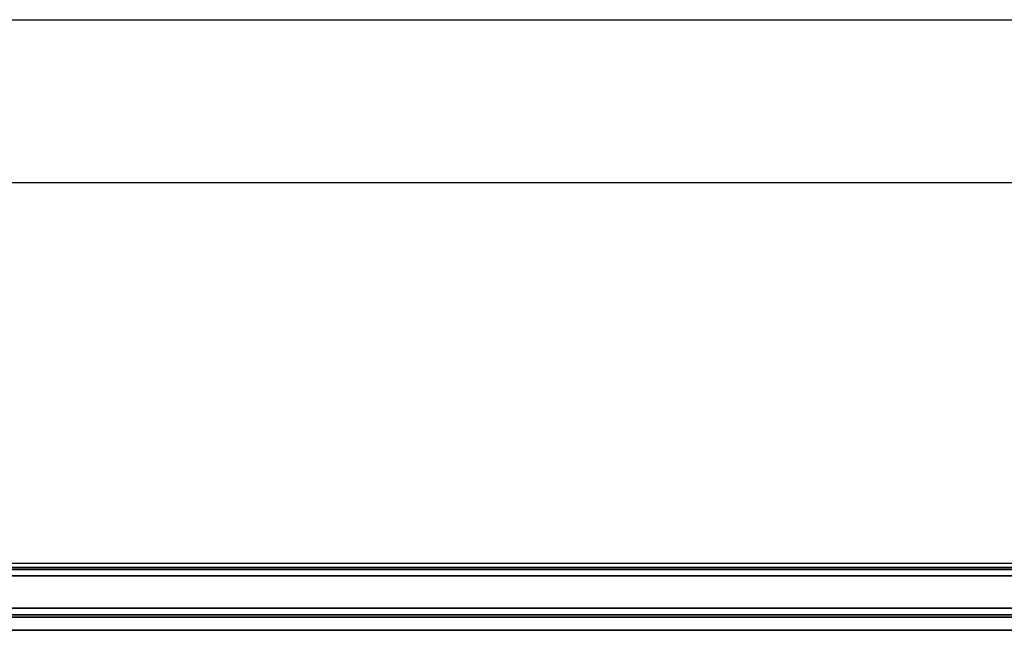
# Model space of a CAD drawing. Header units: millimetres. Extents: x 100 to 2070, y 30 to 1455.
# Tile 74 of 83: x 1327 to 1403, y 958 to 1006. Entities that reach past the tile are written whole.
import ezdxf

# ---------------------------------------------------------------- set-up
doc = ezdxf.new("R2010")
doc.units = ezdxf.units.MM
doc.header["$LTSCALE"] = 5
doc.layers.add('_Sichtbarkanten', color=7, linetype='Continuous', lineweight=25)
doc.layers.add('Sichtbar schmal (ISO)', color=7, linetype='Continuous', lineweight=35)

msp = doc.modelspace()

# ---------------------------------------------------------------- linework, layer by layer
at = {"layer": '_Sichtbarkanten'}
for p, q in [((448.556, 1005.523), (1667.756, 1005.523)), ((1655.056, 992.823), (461.256, 992.823)), ((511.156, 963.173), (1605.156, 963.173))]:
    msp.add_line(p, q, dxfattribs=at)
at = {"layer": 'Sichtbar schmal (ISO)'}
for p, q in [((1605.631, 962.848), (510.68, 962.848)), ((510.846, 962.681), (1605.465, 962.681)), ((1605.465, 962.181), (510.846, 962.181)), ((510.864, 959.664), (1605.447, 959.664)), ((1605.447, 959.164), (510.864, 959.164)), ((1145.656, 958.948), (1605.273, 958.99)), ((1605.279, 957.99), (1145.657, 957.948))]:
    msp.add_line(p, q, dxfattribs=at)

doc.saveas('drawing.dxf')
